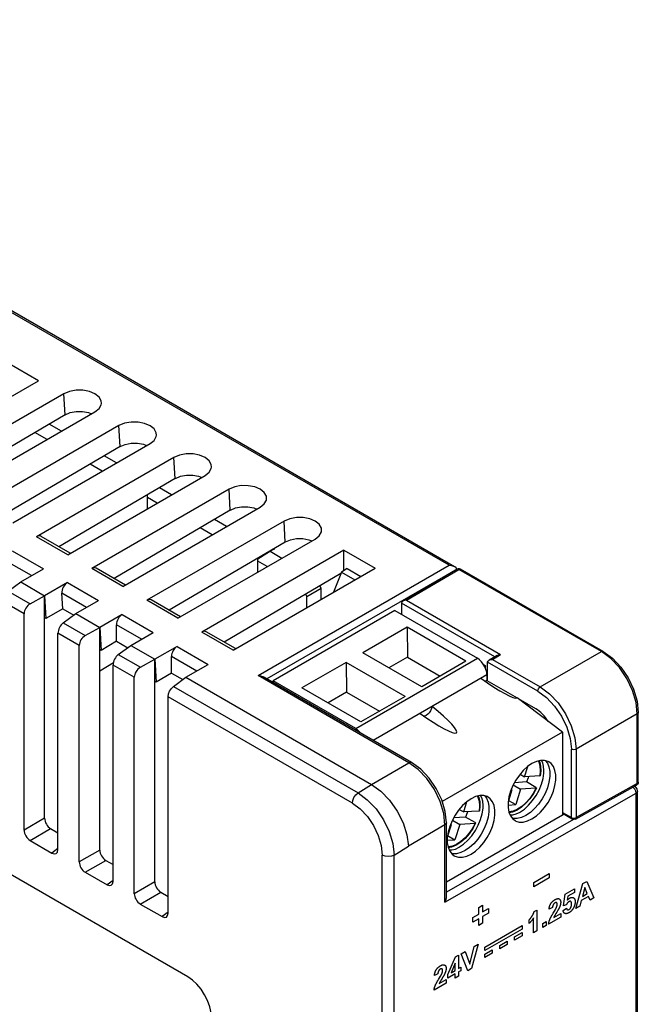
# Model space of a CAD drawing. Extents: x 953 to 1256, y 168 to 424.
# Tile 25 of 25: x 1220 to 1256, y 347 to 405. Entities that reach past the tile are written whole.
import ezdxf

# ---------------------------------------------------------------- set-up
doc = ezdxf.new("R2010")
doc.units = 0
doc.header["$LTSCALE"] = 0.5
doc.layers.get('0').update_dxf_attribs({"linetype": 'CONTINUOUS'})

msp = doc.modelspace()

# ---------------------------------------------------------------- linework, layer by layer
at = {"color": 7, "linetype": 'Continuous'}
for p, q in [((1244.982, 372.802), (1189.191, 405.012)), ((1189.341, 405.027), (1245.281, 372.731)), ((1220.728, 383.702), (1218.89, 384.763)), ((1212.691, 379.061), (1220.728, 383.702)), ((1222.213, 382.926), (1214.106, 378.245)), ((1222.286, 381.687), (1222.213, 382.926)), ((1222.286, 381.687), (1215.425, 377.652)), ((1215.944, 377.183), (1224.052, 381.865)), ((1225.466, 381.048), (1217.358, 376.367)), ((1222.072, 380.721), (1221.351, 381.138)), ((1225.539, 379.81), (1225.466, 381.048)), ((1221.223, 380.232), (1220.51, 380.643)), ((1225.539, 379.81), (1218.678, 375.774)), ((1219.197, 375.306), (1227.305, 379.987)), ((1225.325, 378.844), (1224.604, 379.26)), ((1228.719, 379.17), (1220.611, 374.489)), ((1224.476, 378.354), (1223.763, 378.765)), ((1228.791, 377.932), (1228.719, 379.17)), ((1222.449, 373.428), (1230.557, 378.109)), ((1228.791, 377.932), (1221.93, 373.896)), ((1231.972, 377.292), (1223.864, 372.611)), ((1227.163, 376.149), (1227.163, 376.974)), ((1228.577, 376.966), (1227.856, 377.382)), ((1232.044, 376.054), (1231.972, 377.292)), ((1227.729, 376.476), (1227.163, 376.802)), ((1232.044, 376.054), (1225.183, 372.019)), ((1225.702, 371.55), (1233.81, 376.231)), ((1235.224, 375.414), (1227.116, 370.733)), ((1231.83, 375.088), (1231.109, 375.504)), ((1235.297, 374.176), (1235.224, 375.414)), ((1230.982, 374.598), (1230.268, 375.009)), ((1222.449, 373.428), (1220.611, 374.489)), ((1222.596, 373.512), (1220.868, 374.51)), ((1235.297, 374.176), (1228.436, 370.141)), ((1228.955, 369.672), (1237.063, 374.353)), ((1219.173, 373.659), (1221.011, 372.597)), ((1238.76, 373.7), (1230.369, 368.855)), ((1234.583, 373.725), (1233.669, 373.169)), ((1235.083, 373.21), (1234.392, 373.609)), ((1238.76, 372.49), (1238.76, 373.7)), ((1238.76, 373.7), (1240.598, 372.638)), ((1220.304, 372.189), (1218.844, 373.032)), ((1233.669, 372.393), (1233.669, 373.169)), ((1234.234, 372.72), (1233.669, 373.046)), ((1233.69, 366.282), (1244.982, 372.802)), ((1219.668, 371.822), (1221.011, 372.597)), ((1225.702, 371.55), (1223.864, 372.611)), ((1225.849, 371.634), (1224.121, 372.632)), ((1238.576, 372.314), (1231.688, 368.263)), ((1232.208, 367.794), (1240.598, 372.638)), ((1245.407, 372.557), (1234.202, 366.088)), ((1238.61, 372.398), (1238.147, 371.223)), ((1238.954, 372.608), (1238.61, 372.398)), ((1238.61, 372.398), (1239.396, 371.944)), ((1238.954, 372.608), (1239.75, 372.148)), ((1245.448, 372.565), (1242.244, 370.683)), ((1242.444, 370.732), (1245.549, 372.556)), ((1245.407, 372.541), (1245.407, 372.557)), ((1245.513, 372.589), (1245.448, 372.565)), ((1253.963, 367.699), (1245.549, 372.556)), ((1254.063, 367.708), (1245.649, 372.566)), ((1218.927, 371.282), (1219.668, 371.822)), ((1219.668, 371.822), (1221.082, 371.005)), ((1222.426, 371.781), (1221.082, 371.005)), ((1222.426, 371.781), (1224.264, 370.72)), ((1229.532, 348.49), (1189.934, 371.352)), ((1218.927, 371.282), (1220.23, 370.529)), ((1222.151, 370.235), (1222.097, 371.154)), ((1223.557, 370.311), (1222.097, 371.154)), ((1236.495, 371.09), (1236.568, 370.964)), ((1236.568, 370.964), (1237.416, 371.454)), ((1237.416, 371.454), (1237.34, 371.587)), ((1237.416, 370.801), (1237.416, 371.454)), ((1219.872, 369.942), (1218.616, 370.667)), ((1220.23, 370.529), (1221.082, 371.005)), ((1221.082, 371.005), (1221.161, 369.653)), ((1221.082, 357.859), (1221.082, 371.005)), ((1222.921, 369.944), (1224.264, 370.72)), ((1228.955, 369.672), (1227.116, 370.733)), ((1229.101, 369.756), (1227.374, 370.754)), ((1236.568, 370.311), (1236.568, 370.964)), ((1242.162, 370.568), (1242.162, 369.891)), ((1247.662, 367.393), (1242.162, 370.568)), ((1242.444, 370.732), (1247.999, 367.524)), ((1219.872, 357.16), (1219.872, 369.942)), ((1222.151, 370.235), (1221.161, 369.653)), ((1222.151, 370.235), (1222.803, 369.858)), ((1222.18, 369.404), (1222.921, 369.944)), ((1222.921, 369.944), (1224.335, 369.127)), ((1225.654, 369.889), (1224.335, 369.127)), ((1225.654, 369.889), (1227.493, 368.828)), ((1241.758, 370.125), (1234.574, 365.977)), ((1241.758, 370.125), (1246.637, 367.308)), ((1221.161, 369.653), (1221.082, 369.699)), ((1222.18, 369.404), (1223.483, 368.652)), ((1221.868, 356.007), (1221.868, 368.789)), ((1223.124, 368.064), (1221.868, 368.789)), ((1223.483, 368.652), (1224.335, 369.127)), ((1224.335, 355.981), (1224.335, 369.127)), ((1224.335, 369.127), (1224.414, 367.775)), ((1225.325, 368.311), (1225.325, 369.293)), ((1226.811, 368.434), (1225.325, 369.293)), ((1226.173, 368.066), (1227.493, 368.828)), ((1232.208, 367.794), (1230.369, 368.855)), ((1232.354, 367.879), (1230.626, 368.876)), ((1242.485, 369.142), (1239.868, 367.631)), ((1242.485, 369.142), (1242.508, 367.374)), ((1245.966, 367.132), (1242.485, 369.142)), ((1225.325, 368.311), (1224.414, 367.775)), ((1225.325, 368.311), (1225.986, 367.929)), ((1223.124, 355.282), (1223.124, 368.064)), ((1224.414, 367.775), (1224.335, 367.821)), ((1225.433, 367.526), (1226.173, 368.066)), ((1226.173, 368.066), (1227.588, 367.249)), ((1228.907, 368.011), (1227.588, 367.249)), ((1228.907, 368.011), (1230.746, 366.95)), ((1243.35, 365.621), (1239.868, 367.631)), ((1250.349, 365.612), (1253.963, 367.699)), ((1254.512, 367.298), (1253.963, 367.699)), ((1224.335, 366.57), (1225.141, 367.051)), ((1225.433, 367.526), (1226.736, 366.774)), ((1226.736, 366.774), (1227.588, 367.249)), ((1227.588, 367.249), (1227.667, 365.897)), ((1227.588, 354.103), (1227.588, 367.249)), ((1228.577, 366.433), (1228.577, 367.415)), ((1230.064, 366.556), (1228.577, 367.415)), ((1238.893, 367.068), (1236.276, 365.557)), ((1238.893, 367.068), (1238.915, 365.301)), ((1242.374, 365.058), (1238.893, 367.068)), ((1239.453, 363.16), (1246.637, 367.308)), ((1242.508, 367.374), (1241.41, 366.741)), ((1242.508, 367.374), (1244.447, 366.255)), ((1245.966, 367.132), (1243.35, 365.621)), ((1247.246, 365.976), (1247.246, 367.077)), ((1250.208, 365.368), (1247.246, 367.077)), ((1247.799, 367.475), (1247.327, 367.192)), ((1247.527, 367.242), (1247.999, 367.524)), ((1247.527, 367.242), (1250.349, 365.612)), ((1225.121, 354.129), (1225.121, 366.911)), ((1226.377, 366.186), (1225.121, 366.911)), ((1228.577, 366.433), (1227.667, 365.897)), ((1228.578, 366.433), (1229.239, 366.051)), ((1229.426, 366.188), (1230.746, 366.95)), ((1247.003, 366.939), (1247.094, 366.886)), ((1247.118, 366.714), (1247.118, 366.834)), ((1247.169, 366.557), (1247.246, 366.512)), ((1226.377, 353.404), (1226.377, 366.186)), ((1227.667, 365.897), (1227.588, 365.943)), ((1228.685, 365.648), (1229.426, 366.188)), ((1229.426, 366.188), (1240.386, 359.86)), ((1242.599, 361.138), (1233.69, 366.282)), ((1242.749, 361.153), (1233.988, 366.211)), ((1234.574, 365.873), (1234.574, 365.977)), ((1239.453, 363.16), (1234.574, 365.977)), ((1247.203, 366.328), (1240.494, 362.455)), ((1247.203, 366.328), (1247.203, 366.002)), ((1247.203, 366.002), (1248.989, 364.971)), ((1228.685, 365.648), (1239.59, 359.352)), ((1239.758, 363.547), (1236.276, 365.557)), ((1238.915, 365.301), (1237.818, 364.667)), ((1238.915, 365.301), (1240.855, 364.181)), ((1228.374, 352.251), (1228.374, 365.033)), ((1239.256, 358.751), (1228.374, 365.033)), ((1242.374, 365.058), (1239.758, 363.547)), ((1251.658, 362.942), (1248.989, 364.971)), ((1250.091, 364.32), (1249.067, 364.911)), ((1256.143, 359.994), (1256.143, 364.106)), ((1256.084, 364.024), (1252.471, 361.938)), ((1256.084, 359.912), (1256.084, 364.024)), ((1251.658, 362.942), (1244.562, 358.845)), ((1251.658, 362.942), (1251.658, 358.036)), ((1252.188, 357.899), (1252.188, 361.938)), ((1252.471, 361.938), (1252.471, 357.899)), ((1240.386, 359.86), (1242.599, 361.138)), ((1243.148, 360.738), (1242.599, 361.138)), ((1249.422, 360.304), (1249.615, 360.918)), ((1250.356, 360.667), (1250.33, 360.361)), ((1249.53, 360.003), (1248.827, 359.959)), ((1249.156, 360.457), (1249.422, 360.304)), ((1250.33, 360.361), (1249.422, 360.304)), ((1250.095, 359.677), (1249.53, 360.003)), ((1256.127, 359.95), (1256.143, 359.994)), ((1239.59, 359.352), (1240.386, 359.86)), ((1248.675, 359.542), (1248.467, 358.882)), ((1248.675, 359.542), (1248.632, 359.539)), ((1248.641, 359.561), (1248.675, 359.542)), ((1248.755, 359.826), (1249.192, 359.574)), ((1249.192, 359.574), (1248.904, 358.662)), ((1250.1, 359.632), (1249.192, 359.574)), ((1250.095, 359.677), (1250.117, 359.661)), ((1252.427, 357.806), (1256.04, 359.819)), ((1256.084, 359.912), (1252.471, 357.899)), ((1255.931, 359.587), (1255.844, 359.683)), ((1255.988, 359.701), (1255.904, 359.743)), ((1255.992, 359.465), (1255.931, 359.587)), ((1256.072, 359.596), (1255.988, 359.701)), ((1256.013, 359.344), (1255.992, 359.465)), ((1256.094, 359.863), (1256.04, 359.819)), ((1256.101, 359.466), (1256.072, 359.596)), ((1256.084, 359.912), (1256.127, 359.95)), ((1256.101, 312.332), (1256.101, 359.466)), ((1244.721, 352.907), (1256.013, 359.344)), ((1245.83, 358.23), (1246.023, 358.844)), ((1248.476, 358.91), (1248.904, 358.662)), ((1256.013, 312.178), (1256.013, 359.344)), ((1245.564, 358.383), (1245.83, 358.23)), ((1246.738, 358.287), (1245.83, 358.23)), ((1246.764, 358.594), (1246.738, 358.287)), ((1248.453, 358.634), (1248.904, 358.662)), ((1248.453, 358.489), (1248.501, 358.221)), ((1221.082, 357.859), (1219.872, 357.16)), ((1251.658, 358.036), (1244.809, 354.082)), ((1252.323, 357.783), (1244.809, 353.499)), ((1245.163, 357.753), (1245.6, 357.5)), ((1245.938, 357.929), (1245.235, 357.885)), ((1246.503, 357.603), (1245.938, 357.929)), ((1248.516, 358.236), (1248.498, 358.237)), ((1248.71, 358.225), (1248.515, 358.189)), ((1249.156, 358.224), (1249.182, 358.24)), ((1251.649, 358.051), (1251.729, 358.096)), ((1251.658, 358.205), (1252.188, 357.899)), ((1252.229, 357.807), (1251.658, 358.137)), ((1252.292, 357.784), (1252.229, 357.807)), ((1252.358, 357.783), (1252.292, 357.784)), ((1252.329, 357.865), (1252.406, 357.874)), ((1252.427, 357.806), (1252.358, 357.783)), ((1252.406, 357.874), (1252.471, 357.899)), ((1220.224, 356.549), (1221.435, 357.248)), ((1221.435, 357.248), (1221.868, 356.997)), ((1244.721, 357.464), (1242.563, 356.218)), ((1244.721, 352.907), (1244.721, 357.464)), ((1244.809, 353.199), (1244.809, 357.586)), ((1245.083, 357.468), (1244.875, 356.808)), ((1245.083, 357.468), (1245.04, 357.465)), ((1245.049, 357.487), (1245.083, 357.468)), ((1245.6, 357.5), (1245.312, 356.588)), ((1246.508, 357.558), (1245.6, 357.5)), ((1246.503, 357.603), (1246.525, 357.587)), ((1220.224, 356.549), (1221.516, 355.803)), ((1244.861, 356.56), (1245.312, 356.588)), ((1244.883, 356.836), (1245.312, 356.588)), ((1221.868, 356.068), (1221.516, 355.803)), ((1224.335, 355.981), (1223.124, 355.282)), ((1241.73, 355.687), (1242.563, 356.218)), ((1244.861, 356.416), (1244.909, 356.147)), ((1244.924, 356.162), (1244.906, 356.163)), ((1245.118, 356.152), (1244.923, 356.115)), ((1245.564, 356.151), (1245.59, 356.166)), ((1223.477, 354.671), (1224.688, 355.37)), ((1224.688, 355.37), (1225.121, 355.119)), ((1241.023, 299.45), (1241.023, 355.685)), ((1241.73, 299.449), (1241.73, 355.687)), ((1223.477, 354.671), (1224.768, 353.925)), ((1225.121, 354.19), (1224.768, 353.925)), ((1227.588, 354.103), (1226.377, 353.404)), ((1226.73, 352.793), (1227.94, 353.492)), ((1227.94, 353.492), (1228.374, 353.242)), ((1226.73, 352.793), (1228.021, 352.047)), ((1228.374, 352.312), (1228.021, 352.047))]:
    msp.add_line(p, q, dxfattribs=at)
at = {"color": 1, "linetype": 'Continuous'}
for p, q in [((1249.968, 354.07), (1250.887, 354.601)), ((1250.887, 354.332), (1249.968, 353.801)), ((1250.887, 354.601), (1250.887, 354.332)), ((1249.968, 353.801), (1249.968, 354.07)), ((1251.828, 353.381), (1252.366, 353.691)), ((1252.366, 353.691), (1252.366, 353.472)), ((1252.458, 352.536), (1252.871, 353.999)), ((1252.982, 353.778), (1252.838, 353.24)), ((1252.871, 353.999), (1253.098, 354.13)), ((1253.128, 353.407), (1252.982, 353.778)), ((1253.098, 354.13), (1253.522, 353.151)), ((1251.724, 352.683), (1251.828, 353.381)), ((1251.983, 353.25), (1251.951, 353.023)), ((1252.366, 353.472), (1251.983, 353.25)), ((1253.196, 353.241), (1252.773, 352.996)), ((1252.838, 353.24), (1253.128, 353.407)), ((1253.29, 353.016), (1253.196, 353.241)), ((1253.522, 353.151), (1253.29, 353.016)), ((1246.72, 352.591), (1246.95, 352.724)), ((1246.72, 352.197), (1246.72, 352.591)), ((1246.95, 352.724), (1246.95, 352.329)), ((1246.95, 352.329), (1247.295, 352.529)), ((1247.295, 352.529), (1247.295, 352.256)), ((1249.993, 352.343), (1250.158, 352.438)), ((1250.158, 352.438), (1250.158, 351.208)), ((1251.073, 352.58), (1250.871, 352.487)), ((1251.145, 352.306), (1251.224, 352.438)), ((1251.224, 352.438), (1251.241, 352.467)), ((1251.241, 352.467), (1251.252, 352.486)), ((1251.7, 352.413), (1251.902, 352.555)), ((1251.889, 352.751), (1251.724, 352.683)), ((1252.685, 352.667), (1252.458, 352.536)), ((1252.773, 352.996), (1252.685, 352.667)), ((1246.376, 351.998), (1246.72, 352.197)), ((1246.376, 351.726), (1246.376, 351.998)), ((1246.72, 351.924), (1246.376, 351.726)), ((1246.72, 351.529), (1246.72, 351.924)), ((1247.295, 352.256), (1246.95, 352.057)), ((1246.95, 352.057), (1246.95, 351.662)), ((1249.691, 351.646), (1249.691, 351.859)), ((1249.954, 351.09), (1249.954, 351.975)), ((1251.559, 352.017), (1250.847, 351.606)), ((1251.066, 352.174), (1251.088, 352.212)), ((1251.088, 352.212), (1251.111, 352.25)), ((1251.111, 352.25), (1251.145, 352.306)), ((1251.156, 352.002), (1251.559, 352.235)), ((1251.235, 352.158), (1251.224, 352.139)), ((1251.28, 352.232), (1251.235, 352.158)), ((1251.328, 352.312), (1251.28, 352.232)), ((1251.354, 352.355), (1251.328, 352.312)), ((1251.372, 352.384), (1251.354, 352.355)), ((1251.389, 352.414), (1251.372, 352.384)), ((1251.559, 352.235), (1251.559, 352.017)), ((1246.95, 351.662), (1246.72, 351.529)), ((1247.073, 350.244), (1249.282, 351.519)), ((1249.282, 351.316), (1247.073, 350.04)), ((1249.282, 351.519), (1249.282, 351.316)), ((1250.505, 351.643), (1250.708, 351.761)), ((1250.505, 351.408), (1250.505, 351.643)), ((1250.708, 351.526), (1250.505, 351.408)), ((1250.708, 351.761), (1250.708, 351.526)), ((1248.84, 350.856), (1249.282, 351.111)), ((1249.282, 350.907), (1248.84, 350.652)), ((1248.84, 350.652), (1248.84, 350.856)), ((1249.282, 351.111), (1249.282, 350.907)), ((1250.158, 351.208), (1249.954, 351.09)), ((1246.191, 349.236), (1246.451, 350.293)), ((1246.678, 350.424), (1246.298, 348.98)), ((1246.451, 350.293), (1246.678, 350.424)), ((1247.073, 350.04), (1247.073, 350.244)), ((1247.957, 350.346), (1248.399, 350.602)), ((1248.399, 350.397), (1247.957, 350.142)), ((1247.957, 350.142), (1247.957, 350.346)), ((1248.399, 350.602), (1248.399, 350.397)), ((1244.895, 348.622), (1245.355, 349.665)), ((1245.355, 349.665), (1245.526, 349.764)), ((1245.526, 349.764), (1245.526, 348.987)), ((1245.69, 349.854), (1245.923, 349.988)), ((1246.069, 348.848), (1245.69, 349.854)), ((1245.923, 349.988), (1246.191, 349.236)), ((1247.073, 349.836), (1247.515, 350.091)), ((1247.515, 349.887), (1247.073, 349.632)), ((1247.073, 349.632), (1247.073, 349.836)), ((1247.515, 350.091), (1247.515, 349.887)), ((1245.329, 349.292), (1245.085, 348.732)), ((1245.329, 348.873), (1245.329, 349.292)), ((1245.526, 348.987), (1245.657, 349.063)), ((1245.657, 349.063), (1245.657, 348.856)), ((1246.298, 348.98), (1246.069, 348.848)), ((1244.306, 348.674), (1244.104, 348.58)), ((1244.344, 348.343), (1244.457, 348.532)), ((1244.457, 348.532), (1244.474, 348.56)), ((1244.474, 348.56), (1244.485, 348.579)), ((1244.552, 348.39), (1244.505, 348.312)), ((1244.601, 348.471), (1244.585, 348.444)), ((1244.617, 348.498), (1244.601, 348.471)), ((1245.329, 348.667), (1244.895, 348.416)), ((1244.895, 348.416), (1244.895, 348.622)), ((1245.085, 348.732), (1245.329, 348.873)), ((1245.329, 348.42), (1245.329, 348.667)), ((1245.526, 348.534), (1245.329, 348.42)), ((1245.657, 348.856), (1245.526, 348.78)), ((1245.526, 348.78), (1245.526, 348.534)), ((1244.792, 348.11), (1244.08, 347.699)), ((1244.299, 348.267), (1244.321, 348.305)), ((1244.321, 348.305), (1244.344, 348.343)), ((1244.389, 348.096), (1244.792, 348.328)), ((1244.474, 348.26), (1244.456, 348.231)), ((1244.505, 348.312), (1244.474, 348.26)), ((1244.792, 348.328), (1244.792, 348.11))]:
    msp.add_line(p, q, dxfattribs=at)
at = {"color": 7, "linetype": 'Continuous'}
for points in [[(1224.431, 382.358), (1224.417, 382.512), (1224.293, 382.734), (1224.055, 382.924), (1223.728, 383.062), (1223.345, 383.136), (1222.939, 383.137), (1222.547, 383.065), (1222.213, 382.926)], [(1224.052, 381.865), (1224.293, 382.056), (1224.417, 382.28), (1224.431, 382.358)], [(1222.296, 381.691), (1222.592, 381.818), (1222.949, 381.887), (1223.32, 381.889), (1223.673, 381.824), (1223.853, 381.75)], [(1227.684, 380.48), (1227.669, 380.634), (1227.546, 380.856), (1227.308, 381.046), (1226.981, 381.184), (1226.598, 381.258), (1226.192, 381.26), (1225.8, 381.188), (1225.466, 381.048)], [(1227.305, 379.987), (1227.545, 380.178), (1227.67, 380.402), (1227.684, 380.48)], [(1225.549, 379.814), (1225.845, 379.94), (1226.202, 380.009), (1226.572, 380.011), (1226.926, 379.946), (1227.105, 379.872)], [(1230.936, 378.602), (1230.922, 378.757), (1230.798, 378.978), (1230.561, 379.168), (1230.234, 379.307), (1229.85, 379.38), (1229.445, 379.382), (1229.053, 379.31), (1228.719, 379.17)], [(1230.557, 378.109), (1230.798, 378.301), (1230.923, 378.524), (1230.936, 378.602)], [(1228.802, 377.936), (1229.097, 378.062), (1229.455, 378.131), (1229.825, 378.133), (1230.178, 378.068), (1230.358, 377.994)], [(1234.189, 376.724), (1234.175, 376.879), (1234.051, 377.1), (1233.814, 377.29), (1233.486, 377.429), (1233.103, 377.502), (1232.697, 377.504), (1232.306, 377.432), (1231.972, 377.292)], [(1233.81, 376.231), (1234.051, 376.423), (1234.175, 376.647), (1234.189, 376.724)], [(1232.054, 376.058), (1232.35, 376.185), (1232.707, 376.253), (1233.078, 376.255), (1233.431, 376.19), (1233.611, 376.116)], [(1237.442, 374.846), (1237.428, 375.001), (1237.304, 375.222), (1237.066, 375.412), (1236.739, 375.551), (1236.356, 375.624), (1235.95, 375.626), (1235.558, 375.554), (1235.224, 375.414)], [(1237.063, 374.353), (1237.303, 374.545), (1237.428, 374.769), (1237.442, 374.846)], [(1235.307, 374.18), (1235.603, 374.307), (1235.96, 374.375), (1236.331, 374.377), (1236.684, 374.312), (1236.864, 374.238)], [(1244.982, 372.802), (1245.118, 372.789), (1245.236, 372.753), (1245.282, 372.73)], [(1245.282, 372.73), (1245.327, 372.7), (1245.386, 372.632), (1245.407, 372.557)], [(1245.549, 372.556), (1245.495, 372.574), (1245.448, 372.565)], [(1245.649, 372.566), (1245.58, 372.59), (1245.513, 372.589)], [(1245.649, 372.566), (1245.603, 372.575), (1245.549, 372.556)], [(1242.244, 370.683), (1242.184, 370.631), (1242.162, 370.568)], [(1242.444, 370.732), (1242.334, 370.718), (1242.244, 370.683)], [(1253.963, 367.699), (1254.017, 367.717), (1254.063, 367.708)], [(1254.063, 367.708), (1254.609, 367.31), (1255.11, 366.781), (1255.537, 366.156), (1255.864, 365.475), (1256.071, 364.777), (1256.143, 364.106)], [(1247.203, 366.328), (1247.188, 366.482), (1247.146, 366.645), (1247.079, 366.807), (1246.99, 366.962), (1246.883, 367.101), (1246.764, 367.218), (1246.637, 367.308)], [(1247.246, 367.077), (1247.268, 367.14), (1247.327, 367.192)], [(1247.327, 367.192), (1247.417, 367.229), (1247.527, 367.242)], [(1247.799, 367.475), (1247.89, 367.511), (1247.999, 367.524)], [(1256.084, 364.024), (1256.012, 364.7), (1255.8, 365.413), (1255.463, 366.115), (1255.023, 366.758), (1254.512, 367.298)], [(1247.037, 366.881), (1247.068, 366.891), (1247.094, 366.886)], [(1247.094, 366.886), (1247.112, 366.866), (1247.118, 366.834)], [(1233.69, 366.282), (1233.825, 366.269), (1233.943, 366.233), (1233.99, 366.21)], [(1247.203, 366.002), (1247.106, 365.961), (1247.084, 365.959)], [(1228.374, 365.033), (1228.397, 365.2), (1228.464, 365.374), (1228.565, 365.531), (1228.685, 365.648)], [(1250.208, 365.368), (1250.219, 365.436), (1250.249, 365.507), (1250.295, 365.569), (1250.349, 365.612)], [(1250.208, 365.368), (1250.722, 364.993), (1251.199, 364.488), (1251.608, 363.89), (1251.922, 363.236), (1252.12, 362.571), (1252.188, 361.938)], [(1250.349, 365.612), (1250.898, 365.212), (1251.41, 364.672), (1251.849, 364.029), (1252.186, 363.327), (1252.398, 362.614), (1252.471, 361.938)], [(1243.964, 364.458), (1243.93, 364.333), (1243.873, 364.209), (1243.797, 364.095), (1243.707, 363.999), (1243.611, 363.928)], [(1256.143, 364.106), (1256.127, 364.062), (1256.084, 364.024)], [(1243.611, 363.928), (1243.514, 363.887), (1243.492, 363.885)], [(1239.453, 363.16), (1239.579, 363.071), (1239.699, 362.953), (1239.753, 362.883)], [(1252.471, 361.938), (1252.406, 361.913), (1252.329, 361.904), (1252.253, 361.913), (1252.188, 361.938)], [(1242.599, 361.138), (1242.681, 361.166), (1242.749, 361.153)], [(1250.667, 361.254), (1250.774, 361.116), (1250.868, 360.89), (1250.916, 360.621), (1250.916, 360.32), (1250.868, 359.996), (1250.774, 359.66), (1250.636, 359.325), (1250.461, 359.001), (1250.252, 358.699), (1250.019, 358.43), (1249.768, 358.202), (1249.508, 358.024)], [(1250.861, 361.185), (1250.815, 361.21), (1250.609, 361.271), (1250.375, 361.271), (1250.123, 361.209), (1249.861, 361.086)], [(1249.861, 357.82), (1250.121, 357.998), (1250.372, 358.225), (1250.606, 358.495), (1250.813, 358.794), (1250.989, 359.119), (1251.127, 359.455), (1251.222, 359.792), (1251.27, 360.116), (1251.27, 360.417), (1251.222, 360.685), (1251.128, 360.912), (1250.991, 361.088), (1250.861, 361.185)], [(1250.232, 361.236), (1250.264, 361.183), (1250.334, 360.945), (1250.356, 360.667)], [(1250.284, 361.249), (1250.322, 361.163), (1250.374, 360.922), (1250.385, 360.654), (1250.356, 360.374)], [(1250.573, 360.649), (1250.573, 360.688), (1250.552, 360.933), (1250.497, 361.135), (1250.421, 361.271)], [(1244.809, 357.586), (1244.737, 358.257), (1244.531, 358.948), (1244.208, 359.62), (1243.788, 360.235), (1243.293, 360.757), (1242.749, 361.153)], [(1244.721, 357.464), (1244.648, 358.14), (1244.437, 358.853), (1244.099, 359.555), (1243.66, 360.198), (1243.148, 360.738)], [(1249.861, 361.086), (1249.602, 360.909), (1249.351, 360.681), (1249.117, 360.412), (1248.91, 360.112), (1248.734, 359.788)], [(1249.182, 358.24), (1249.415, 358.402), (1249.667, 358.63), (1249.901, 358.9), (1250.11, 359.203), (1250.286, 359.528), (1250.424, 359.865), (1250.519, 360.201), (1250.567, 360.526), (1250.573, 360.649)], [(1249.652, 360.318), (1249.63, 360.247), (1249.53, 360.003)], [(1250.33, 360.361), (1250.35, 360.366), (1250.356, 360.374)], [(1256.143, 359.994), (1256.131, 359.925), (1256.094, 359.863)], [(1240.386, 359.86), (1240.937, 359.461), (1241.454, 358.924), (1241.902, 358.286), (1242.251, 357.591), (1242.476, 356.886), (1242.563, 356.218)], [(1248.734, 359.788), (1248.596, 359.451), (1248.501, 359.115), (1248.453, 358.791), (1248.453, 358.489)], [(1250.1, 359.632), (1249.93, 359.317), (1249.728, 359.025), (1249.502, 358.768), (1249.258, 358.553), (1249.007, 358.389), (1248.757, 358.282), (1248.516, 358.236)], [(1250.125, 359.642), (1249.954, 359.321), (1249.745, 359.015), (1249.507, 358.743), (1249.249, 358.515), (1248.98, 358.34), (1248.71, 358.225)], [(1250.125, 359.642), (1250.12, 359.637), (1250.1, 359.632)], [(1250.117, 359.661), (1250.126, 359.647), (1250.125, 359.642)], [(1256.101, 359.466), (1256.078, 359.4), (1256.013, 359.344)], [(1256.04, 359.819), (1256.072, 359.855), (1256.084, 359.912)], [(1239.255, 358.751), (1239.279, 358.915), (1239.349, 359.082), (1239.457, 359.237), (1239.59, 359.352)], [(1239.59, 359.352), (1240.139, 358.952), (1240.653, 358.413), (1241.095, 357.772), (1241.436, 357.072), (1241.653, 356.36), (1241.73, 355.687)], [(1246.269, 359.012), (1246.01, 358.835), (1245.759, 358.607), (1245.525, 358.338), (1245.318, 358.038), (1245.142, 357.714)], [(1247.075, 359.18), (1247.182, 359.042), (1247.276, 358.816), (1247.324, 358.547), (1247.324, 358.246), (1247.276, 357.922), (1247.182, 357.587), (1247.044, 357.251), (1246.869, 356.927), (1246.66, 356.625), (1246.427, 356.356), (1246.176, 356.128), (1245.916, 355.951)], [(1247.269, 359.112), (1247.223, 359.136), (1247.016, 359.197), (1246.783, 359.197), (1246.531, 359.135), (1246.269, 359.012)], [(1246.269, 355.746), (1246.529, 355.924), (1246.78, 356.152), (1247.014, 356.421), (1247.221, 356.72), (1247.397, 357.045), (1247.535, 357.382), (1247.63, 357.718), (1247.678, 358.042), (1247.678, 358.343), (1247.63, 358.611), (1247.536, 358.838), (1247.399, 359.015), (1247.269, 359.112)], [(1246.64, 359.162), (1246.671, 359.11), (1246.742, 358.871), (1246.764, 358.594)], [(1246.692, 359.175), (1246.73, 359.089), (1246.782, 358.848), (1246.793, 358.58), (1246.764, 358.3)], [(1246.981, 358.575), (1246.981, 358.614), (1246.96, 358.859), (1246.905, 359.061), (1246.829, 359.197)], [(1239.256, 358.751), (1239.714, 358.416), (1240.14, 357.965), (1240.505, 357.43), (1240.786, 356.846), (1240.962, 356.252), (1241.023, 355.685)], [(1245.59, 356.166), (1245.823, 356.328), (1246.075, 356.556), (1246.309, 356.826), (1246.518, 357.129), (1246.694, 357.454), (1246.832, 357.791), (1246.927, 358.127), (1246.975, 358.452), (1246.981, 358.575)], [(1246.738, 358.287), (1246.758, 358.292), (1246.764, 358.3)], [(1245.142, 357.714), (1245.004, 357.377), (1244.909, 357.041), (1244.861, 356.717), (1244.861, 356.416)], [(1246.06, 358.245), (1246.038, 358.173), (1245.938, 357.929)], [(1248.501, 358.221), (1248.595, 357.995), (1248.732, 357.818), (1248.862, 357.721)], [(1248.568, 358.06), (1248.726, 358.063), (1248.931, 358.117), (1249.156, 358.224)], [(1249.508, 358.024), (1249.248, 357.902), (1248.997, 357.84), (1248.763, 357.839), (1248.702, 357.857)], [(1248.862, 357.721), (1248.908, 357.697), (1249.114, 357.635), (1249.348, 357.635), (1249.6, 357.698), (1249.861, 357.82)], [(1252.188, 357.899), (1252.253, 357.874), (1252.329, 357.865)], [(1252.229, 357.807), (1252.206, 357.829), (1252.188, 357.899)], [(1252.471, 357.899), (1252.459, 357.842), (1252.427, 357.806)], [(1244.809, 357.586), (1244.786, 357.52), (1244.721, 357.464)], [(1246.508, 357.558), (1246.338, 357.243), (1246.136, 356.951), (1245.91, 356.694), (1245.666, 356.479), (1245.415, 356.315), (1245.164, 356.208), (1244.924, 356.162)], [(1246.533, 357.568), (1246.362, 357.247), (1246.153, 356.941), (1245.915, 356.669), (1245.657, 356.441), (1245.388, 356.266), (1245.118, 356.152)], [(1246.533, 357.568), (1246.528, 357.563), (1246.508, 357.558)], [(1246.525, 357.587), (1246.534, 357.573), (1246.533, 357.568)], [(1244.909, 356.147), (1245.003, 355.921), (1245.14, 355.744), (1245.27, 355.647)], [(1244.976, 355.986), (1245.134, 355.989), (1245.338, 356.043), (1245.564, 356.151)], [(1245.916, 355.951), (1245.656, 355.828), (1245.405, 355.766), (1245.171, 355.765), (1245.11, 355.783)], [(1241.73, 355.687), (1241.57, 355.625), (1241.384, 355.602), (1241.19, 355.623), (1241.023, 355.687)], [(1245.27, 355.647), (1245.316, 355.623), (1245.522, 355.562), (1245.756, 355.561), (1246.008, 355.624), (1246.269, 355.746)], [(1244.721, 352.907), (1244.777, 353.03), (1244.806, 353.15), (1244.809, 353.201)], [(1230.946, 346.041), (1230.919, 346.375), (1230.839, 346.728), (1230.708, 347.086), (1230.532, 347.435), (1230.318, 347.762), (1230.073, 348.054), (1229.808, 348.3), (1229.532, 348.49)]]:
    msp.add_lwpolyline(points, dxfattribs=at)
at = {"color": 1, "linetype": 'Continuous'}
for points in [[(1250.871, 352.487), (1250.872, 352.502), (1250.874, 352.517), (1250.876, 352.532), (1250.878, 352.548), (1250.88, 352.564), (1250.883, 352.579), (1250.886, 352.595), (1250.89, 352.611), (1250.894, 352.627), (1250.898, 352.643), (1250.903, 352.659), (1250.908, 352.675), (1250.914, 352.691), (1250.92, 352.707), (1250.927, 352.723), (1250.934, 352.739), (1250.941, 352.755), (1250.949, 352.77), (1250.957, 352.786), (1250.966, 352.801), (1250.975, 352.816), (1250.985, 352.831), (1250.994, 352.845), (1251.004, 352.859), (1251.014, 352.872), (1251.025, 352.885), (1251.035, 352.898), (1251.046, 352.91), (1251.057, 352.922), (1251.069, 352.934), (1251.08, 352.945), (1251.092, 352.956), (1251.104, 352.967), (1251.116, 352.978), (1251.129, 352.988), (1251.142, 352.998), (1251.154, 353.008), (1251.168, 353.018), (1251.182, 353.027), (1251.195, 353.036), (1251.209, 353.045), (1251.223, 353.053), (1251.238, 353.061), (1251.253, 353.069), (1251.268, 353.076), (1251.282, 353.083), (1251.297, 353.09), (1251.311, 353.095), (1251.324, 353.099), (1251.337, 353.103), (1251.35, 353.107), (1251.363, 353.109), (1251.374, 353.111), (1251.384, 353.112), (1251.395, 353.113), (1251.405, 353.113), (1251.415, 353.113), (1251.425, 353.112), (1251.434, 353.11), (1251.444, 353.108), (1251.453, 353.105), (1251.461, 353.102), (1251.47, 353.098), (1251.478, 353.093), (1251.487, 353.087), (1251.494, 353.081), (1251.502, 353.074), (1251.509, 353.066), (1251.515, 353.058), (1251.522, 353.049), (1251.527, 353.039), (1251.533, 353.029), (1251.537, 353.019), (1251.542, 353.008), (1251.546, 352.996), (1251.549, 352.985), (1251.552, 352.972), (1251.554, 352.96), (1251.556, 352.947), (1251.558, 352.934), (1251.559, 352.92), (1251.559, 352.906), (1251.559, 352.894), (1251.559, 352.882), (1251.558, 352.869), (1251.557, 352.856)], [(1251.951, 353.023), (1251.961, 353.035), (1251.971, 353.046), (1251.981, 353.056), (1251.991, 353.067), (1252.002, 353.077), (1252.013, 353.086), (1252.023, 353.096), (1252.034, 353.105), (1252.045, 353.113), (1252.056, 353.121), (1252.067, 353.129), (1252.078, 353.136), (1252.09, 353.143), (1252.101, 353.15), (1252.113, 353.156), (1252.125, 353.162), (1252.136, 353.167), (1252.148, 353.171), (1252.159, 353.175), (1252.17, 353.179), (1252.182, 353.182), (1252.193, 353.184), (1252.204, 353.186), (1252.214, 353.187), (1252.225, 353.187), (1252.236, 353.187), (1252.246, 353.187), (1252.256, 353.185), (1252.266, 353.184), (1252.275, 353.181), (1252.284, 353.179), (1252.293, 353.175), (1252.302, 353.171), (1252.311, 353.167), (1252.319, 353.162), (1252.327, 353.156), (1252.335, 353.15), (1252.343, 353.143), (1252.35, 353.136), (1252.357, 353.128), (1252.363, 353.12), (1252.369, 353.111), (1252.375, 353.102), (1252.38, 353.093), (1252.385, 353.083), (1252.39, 353.072), (1252.394, 353.061), (1252.397, 353.05), (1252.4, 353.038), (1252.403, 353.026), (1252.406, 353.014), (1252.408, 353.001), (1252.409, 352.989), (1252.411, 352.975), (1252.412, 352.962), (1252.412, 352.949), (1252.413, 352.935), (1252.413, 352.921)], [(1251.103, 352.724), (1251.101, 352.72), (1251.099, 352.716), (1251.098, 352.712), (1251.096, 352.707), (1251.095, 352.703), (1251.093, 352.699), (1251.092, 352.694), (1251.091, 352.69), (1251.089, 352.686), (1251.088, 352.681), (1251.087, 352.677), (1251.086, 352.673), (1251.085, 352.668), (1251.084, 352.664), (1251.083, 352.66), (1251.082, 352.655), (1251.081, 352.651), (1251.081, 352.647), (1251.08, 352.643), (1251.079, 352.638), (1251.078, 352.634), (1251.078, 352.63), (1251.077, 352.626), (1251.077, 352.621), (1251.076, 352.617), (1251.076, 352.613), (1251.075, 352.609), (1251.075, 352.605), (1251.075, 352.601), (1251.074, 352.596), (1251.074, 352.592), (1251.074, 352.588), (1251.073, 352.584), (1251.073, 352.58)], [(1251.313, 352.604), (1251.317, 352.613), (1251.321, 352.623), (1251.325, 352.632), (1251.328, 352.642), (1251.332, 352.651), (1251.335, 352.661), (1251.338, 352.67), (1251.34, 352.68), (1251.343, 352.689), (1251.345, 352.699), (1251.347, 352.708), (1251.349, 352.718), (1251.351, 352.727), (1251.352, 352.736), (1251.353, 352.745), (1251.354, 352.754), (1251.355, 352.763), (1251.355, 352.772), (1251.355, 352.779), (1251.355, 352.786), (1251.355, 352.793), (1251.354, 352.799), (1251.354, 352.806), (1251.353, 352.812), (1251.351, 352.819), (1251.35, 352.825), (1251.348, 352.83), (1251.346, 352.836), (1251.344, 352.84), (1251.342, 352.845), (1251.34, 352.849), (1251.337, 352.853), (1251.335, 352.857), (1251.332, 352.86), (1251.329, 352.863), (1251.326, 352.866), (1251.322, 352.869), (1251.319, 352.871), (1251.315, 352.873), (1251.311, 352.875), (1251.307, 352.876), (1251.303, 352.877), (1251.299, 352.878), (1251.294, 352.879), (1251.29, 352.879), (1251.285, 352.879), (1251.28, 352.878), (1251.275, 352.878), (1251.27, 352.877), (1251.264, 352.876), (1251.259, 352.874), (1251.253, 352.872), (1251.247, 352.87), (1251.241, 352.867), (1251.235, 352.865), (1251.23, 352.862), (1251.224, 352.859), (1251.218, 352.855), (1251.212, 352.852), (1251.206, 352.848), (1251.2, 352.844), (1251.195, 352.84), (1251.189, 352.836), (1251.183, 352.831), (1251.177, 352.827), (1251.172, 352.822), (1251.166, 352.817), (1251.161, 352.811), (1251.156, 352.806), (1251.151, 352.801), (1251.146, 352.795), (1251.141, 352.79), (1251.137, 352.784), (1251.133, 352.778), (1251.128, 352.772), (1251.124, 352.765), (1251.12, 352.759), (1251.117, 352.753), (1251.114, 352.747), (1251.111, 352.741), (1251.108, 352.736), (1251.105, 352.73), (1251.103, 352.724)], [(1251.252, 352.486), (1251.258, 352.496), (1251.263, 352.506), (1251.269, 352.515), (1251.274, 352.525), (1251.279, 352.535), (1251.285, 352.544), (1251.29, 352.554), (1251.295, 352.564), (1251.299, 352.574), (1251.304, 352.584), (1251.309, 352.594), (1251.313, 352.604)], [(1251.452, 352.53), (1251.448, 352.522), (1251.444, 352.513), (1251.439, 352.504), (1251.435, 352.496), (1251.43, 352.487), (1251.422, 352.472), (1251.414, 352.458), (1251.405, 352.443), (1251.397, 352.428), (1251.389, 352.414)], [(1251.557, 352.856), (1251.556, 352.848), (1251.555, 352.839), (1251.554, 352.83), (1251.553, 352.822), (1251.551, 352.812), (1251.55, 352.803), (1251.548, 352.793), (1251.546, 352.783), (1251.544, 352.773), (1251.541, 352.763), (1251.539, 352.754), (1251.536, 352.744), (1251.534, 352.734), (1251.53, 352.723), (1251.527, 352.712), (1251.524, 352.702), (1251.52, 352.691), (1251.516, 352.68), (1251.513, 352.669), (1251.508, 352.659), (1251.504, 352.648), (1251.5, 352.637), (1251.496, 352.626), (1251.491, 352.616), (1251.487, 352.605), (1251.482, 352.594), (1251.477, 352.583), (1251.472, 352.573), (1251.467, 352.562), (1251.462, 352.552), (1251.457, 352.541), (1251.452, 352.53)], [(1252.413, 352.921), (1252.413, 352.905), (1252.412, 352.888), (1252.411, 352.872), (1252.409, 352.855), (1252.407, 352.837), (1252.405, 352.82), (1252.402, 352.803), (1252.398, 352.785), (1252.394, 352.767), (1252.389, 352.749), (1252.384, 352.732), (1252.379, 352.714), (1252.373, 352.696), (1252.367, 352.678), (1252.36, 352.661), (1252.353, 352.643), (1252.345, 352.625), (1252.337, 352.607), (1252.329, 352.59), (1252.32, 352.572), (1252.31, 352.555), (1252.301, 352.538), (1252.291, 352.521), (1252.28, 352.504), (1252.27, 352.488), (1252.259, 352.473), (1252.248, 352.458), (1252.237, 352.443), (1252.225, 352.429), (1252.214, 352.415), (1252.201, 352.401), (1252.189, 352.388), (1252.176, 352.375), (1252.163, 352.363), (1252.15, 352.351), (1252.137, 352.34), (1252.123, 352.329), (1252.108, 352.318), (1252.094, 352.307), (1252.079, 352.298), (1252.065, 352.288), (1252.05, 352.28), (1252.036, 352.272), (1252.022, 352.264), (1252.008, 352.257), (1251.994, 352.251), (1251.98, 352.245), (1251.967, 352.24), (1251.954, 352.236), (1251.942, 352.232), (1251.929, 352.228), (1251.917, 352.226), (1251.905, 352.224), (1251.894, 352.222), (1251.883, 352.221), (1251.871, 352.221), (1251.861, 352.221), (1251.85, 352.222), (1251.84, 352.224), (1251.83, 352.226), (1251.82, 352.229), (1251.81, 352.233), (1251.801, 352.237), (1251.792, 352.242), (1251.783, 352.248), (1251.775, 352.254), (1251.767, 352.261), (1251.759, 352.269), (1251.752, 352.278), (1251.746, 352.286), (1251.739, 352.296), (1251.733, 352.306), (1251.728, 352.316), (1251.723, 352.327), (1251.718, 352.338), (1251.714, 352.35), (1251.71, 352.362), (1251.707, 352.374), (1251.704, 352.387), (1251.702, 352.4), (1251.7, 352.413)], [(1252.2, 352.856), (1252.199, 352.863), (1252.198, 352.87), (1252.196, 352.876), (1252.195, 352.883), (1252.193, 352.889), (1252.191, 352.894), (1252.189, 352.899), (1252.187, 352.904), (1252.185, 352.909), (1252.182, 352.914), (1252.18, 352.918), (1252.177, 352.923), (1252.174, 352.927), (1252.171, 352.93), (1252.167, 352.934), (1252.164, 352.937), (1252.16, 352.94), (1252.156, 352.943), (1252.152, 352.945), (1252.148, 352.947), (1252.144, 352.949), (1252.139, 352.951), (1252.135, 352.952), (1252.13, 352.953), (1252.125, 352.953), (1252.12, 352.954), (1252.115, 352.954), (1252.11, 352.954), (1252.104, 352.953), (1252.099, 352.952), (1252.093, 352.951), (1252.087, 352.949), (1252.082, 352.947), (1252.076, 352.945), (1252.07, 352.943), (1252.064, 352.94), (1252.058, 352.937), (1252.052, 352.934), (1252.046, 352.931), (1252.04, 352.927), (1252.033, 352.923), (1252.026, 352.918), (1252.02, 352.913), (1252.013, 352.908), (1252.007, 352.903), (1252, 352.898), (1251.994, 352.892), (1251.988, 352.886), (1251.981, 352.88), (1251.975, 352.874), (1251.969, 352.867), (1251.963, 352.861), (1251.957, 352.854), (1251.951, 352.846), (1251.945, 352.839), (1251.94, 352.832), (1251.934, 352.824), (1251.929, 352.816), (1251.923, 352.808), (1251.918, 352.8), (1251.913, 352.792), (1251.908, 352.784), (1251.903, 352.776), (1251.898, 352.768), (1251.894, 352.759), (1251.889, 352.751)], [(1251.902, 352.555), (1251.903, 352.548), (1251.904, 352.541), (1251.906, 352.535), (1251.907, 352.528), (1251.909, 352.522), (1251.911, 352.516), (1251.913, 352.51), (1251.915, 352.504), (1251.918, 352.499), (1251.92, 352.494), (1251.923, 352.488), (1251.926, 352.484), (1251.929, 352.479), (1251.933, 352.475), (1251.937, 352.471), (1251.941, 352.467), (1251.945, 352.464), (1251.949, 352.461), (1251.954, 352.458), (1251.958, 352.456), (1251.963, 352.454), (1251.968, 352.453), (1251.974, 352.452), (1251.979, 352.451), (1251.985, 352.45), (1251.99, 352.45), (1251.996, 352.451), (1252.002, 352.451), (1252.008, 352.452), (1252.014, 352.453), (1252.02, 352.455), (1252.027, 352.457), (1252.033, 352.46), (1252.039, 352.462), (1252.046, 352.465), (1252.052, 352.469), (1252.058, 352.472), (1252.064, 352.476), (1252.07, 352.481), (1252.076, 352.485), (1252.082, 352.49), (1252.088, 352.495), (1252.094, 352.5), (1252.1, 352.506), (1252.105, 352.512), (1252.111, 352.518), (1252.116, 352.524), (1252.122, 352.531), (1252.127, 352.538), (1252.132, 352.545), (1252.137, 352.552), (1252.142, 352.56), (1252.147, 352.567), (1252.151, 352.575), (1252.156, 352.583), (1252.16, 352.591), (1252.164, 352.599), (1252.168, 352.608), (1252.171, 352.616), (1252.175, 352.625), (1252.178, 352.634), (1252.181, 352.642), (1252.184, 352.651), (1252.186, 352.659), (1252.189, 352.668), (1252.191, 352.676), (1252.193, 352.685), (1252.195, 352.694), (1252.197, 352.703), (1252.198, 352.712), (1252.199, 352.721), (1252.2, 352.73), (1252.201, 352.739), (1252.202, 352.75), (1252.203, 352.762), (1252.204, 352.774), (1252.204, 352.785), (1252.204, 352.796), (1252.204, 352.807), (1252.204, 352.817), (1252.203, 352.828), (1252.202, 352.838), (1252.201, 352.848), (1252.2, 352.856)], [(1249.691, 351.859), (1249.701, 351.868), (1249.711, 351.878), (1249.72, 351.887), (1249.729, 351.897), (1249.739, 351.908), (1249.748, 351.918), (1249.757, 351.929), (1249.766, 351.939), (1249.775, 351.95), (1249.786, 351.965), (1249.798, 351.98), (1249.809, 351.995), (1249.821, 352.01), (1249.832, 352.026), (1249.843, 352.041), (1249.854, 352.057), (1249.864, 352.073), (1249.872, 352.085), (1249.88, 352.097), (1249.888, 352.109), (1249.895, 352.121), (1249.903, 352.133), (1249.91, 352.146), (1249.917, 352.158), (1249.924, 352.171), (1249.931, 352.184), (1249.937, 352.196), (1249.943, 352.209), (1249.949, 352.221), (1249.954, 352.233), (1249.959, 352.245), (1249.964, 352.257), (1249.969, 352.27), (1249.974, 352.282), (1249.978, 352.294), (1249.982, 352.306), (1249.986, 352.318), (1249.989, 352.33), (1249.993, 352.343)], [(1249.954, 351.975), (1249.945, 351.96), (1249.936, 351.946), (1249.927, 351.931), (1249.917, 351.917), (1249.908, 351.903), (1249.898, 351.888), (1249.888, 351.874), (1249.878, 351.86), (1249.868, 351.846), (1249.857, 351.833), (1249.847, 351.819), (1249.836, 351.806), (1249.826, 351.792), (1249.815, 351.779), (1249.804, 351.766), (1249.793, 351.753), (1249.782, 351.741), (1249.771, 351.728), (1249.76, 351.716), (1249.749, 351.704), (1249.737, 351.692), (1249.726, 351.68), (1249.715, 351.668), (1249.703, 351.657), (1249.691, 351.646)], [(1250.847, 351.606), (1250.848, 351.616), (1250.849, 351.627), (1250.85, 351.637), (1250.852, 351.648), (1250.853, 351.659), (1250.855, 351.67), (1250.857, 351.68), (1250.859, 351.691), (1250.861, 351.702), (1250.864, 351.713), (1250.866, 351.724), (1250.869, 351.735), (1250.872, 351.747), (1250.875, 351.758), (1250.878, 351.769), (1250.881, 351.78), (1250.885, 351.791), (1250.888, 351.802), (1250.892, 351.814), (1250.896, 351.825), (1250.9, 351.836), (1250.904, 351.847), (1250.908, 351.858), (1250.912, 351.869), (1250.916, 351.88)], [(1250.916, 351.88), (1250.921, 351.892), (1250.926, 351.904), (1250.931, 351.915), (1250.936, 351.927), (1250.941, 351.938), (1250.947, 351.95), (1250.952, 351.961), (1250.962, 351.981), (1250.972, 352), (1250.981, 352.02), (1250.992, 352.039), (1251.002, 352.059), (1251.012, 352.078), (1251.023, 352.097), (1251.033, 352.116), (1251.044, 352.136), (1251.055, 352.155), (1251.066, 352.174)], [(1251.224, 352.139), (1251.218, 352.129), (1251.213, 352.12), (1251.207, 352.11), (1251.202, 352.101), (1251.197, 352.091), (1251.192, 352.082), (1251.187, 352.073), (1251.183, 352.064), (1251.178, 352.054), (1251.174, 352.045), (1251.17, 352.036), (1251.166, 352.028), (1251.163, 352.019), (1251.159, 352.011), (1251.156, 352.002)], [(1244.104, 348.58), (1244.105, 348.595), (1244.107, 348.61), (1244.109, 348.626), (1244.111, 348.641), (1244.113, 348.657), (1244.116, 348.672), (1244.119, 348.688), (1244.123, 348.704), (1244.127, 348.72), (1244.131, 348.736), (1244.136, 348.752), (1244.141, 348.768), (1244.147, 348.784), (1244.153, 348.8), (1244.16, 348.816), (1244.167, 348.832), (1244.174, 348.848), (1244.182, 348.864), (1244.19, 348.879), (1244.199, 348.894), (1244.208, 348.909), (1244.218, 348.924), (1244.227, 348.938), (1244.237, 348.952), (1244.247, 348.965), (1244.258, 348.978), (1244.269, 348.991), (1244.279, 349.003), (1244.291, 349.015), (1244.302, 349.027), (1244.313, 349.038), (1244.325, 349.049), (1244.337, 349.06), (1244.35, 349.071), (1244.362, 349.082), (1244.375, 349.092), (1244.388, 349.101), (1244.401, 349.111), (1244.415, 349.12), (1244.429, 349.129), (1244.443, 349.138), (1244.456, 349.146), (1244.471, 349.155), (1244.486, 349.162), (1244.501, 349.17), (1244.516, 349.177), (1244.53, 349.183), (1244.544, 349.188), (1244.557, 349.193), (1244.57, 349.197), (1244.583, 349.2), (1244.596, 349.202), (1244.608, 349.204), (1244.619, 349.205), (1244.631, 349.206), (1244.642, 349.206), (1244.653, 349.205), (1244.663, 349.203), (1244.674, 349.201), (1244.684, 349.198), (1244.693, 349.195), (1244.703, 349.191), (1244.711, 349.186), (1244.719, 349.181), (1244.727, 349.176), (1244.735, 349.169), (1244.742, 349.162), (1244.748, 349.155), (1244.754, 349.147), (1244.76, 349.139), (1244.765, 349.13), (1244.77, 349.12), (1244.774, 349.11), (1244.778, 349.099), (1244.782, 349.088), (1244.784, 349.076), (1244.787, 349.064), (1244.789, 349.052), (1244.79, 349.039), (1244.791, 349.026), (1244.792, 349.013), (1244.792, 348.999), (1244.792, 348.983), (1244.792, 348.966), (1244.79, 348.949)], [(1244.546, 348.697), (1244.55, 348.706), (1244.554, 348.716), (1244.558, 348.725), (1244.561, 348.735), (1244.565, 348.744), (1244.568, 348.754), (1244.571, 348.763), (1244.574, 348.773), (1244.576, 348.783), (1244.578, 348.792), (1244.581, 348.801), (1244.582, 348.811), (1244.584, 348.82), (1244.585, 348.829), (1244.587, 348.838), (1244.587, 348.847), (1244.588, 348.856), (1244.588, 348.865), (1244.588, 348.872), (1244.588, 348.879), (1244.588, 348.886), (1244.587, 348.893), (1244.587, 348.899), (1244.586, 348.905), (1244.584, 348.912), (1244.583, 348.918), (1244.581, 348.923), (1244.579, 348.929), (1244.577, 348.934), (1244.575, 348.938), (1244.573, 348.942), (1244.571, 348.946), (1244.568, 348.95), (1244.565, 348.953), (1244.562, 348.957), (1244.559, 348.959), (1244.555, 348.962), (1244.552, 348.964), (1244.548, 348.966), (1244.544, 348.968), (1244.54, 348.969), (1244.536, 348.971), (1244.532, 348.971), (1244.527, 348.972), (1244.523, 348.972), (1244.518, 348.972), (1244.513, 348.972), (1244.508, 348.971), (1244.503, 348.97), (1244.497, 348.969), (1244.492, 348.967), (1244.486, 348.965), (1244.48, 348.963), (1244.474, 348.96), (1244.468, 348.958), (1244.463, 348.955), (1244.457, 348.952), (1244.451, 348.948), (1244.445, 348.945), (1244.439, 348.941), (1244.433, 348.937), (1244.428, 348.933), (1244.422, 348.929), (1244.416, 348.925), (1244.411, 348.92), (1244.405, 348.915), (1244.399, 348.91), (1244.394, 348.904), (1244.389, 348.899), (1244.384, 348.894), (1244.379, 348.888), (1244.375, 348.883), (1244.37, 348.877), (1244.366, 348.871), (1244.361, 348.865), (1244.357, 348.859), (1244.353, 348.852), (1244.35, 348.846), (1244.347, 348.84), (1244.344, 348.835), (1244.341, 348.829), (1244.338, 348.823), (1244.336, 348.818)], [(1244.79, 348.949), (1244.789, 348.941), (1244.789, 348.932), (1244.787, 348.924), (1244.786, 348.915), (1244.785, 348.905), (1244.783, 348.896), (1244.781, 348.886), (1244.779, 348.876), (1244.777, 348.866), (1244.775, 348.857), (1244.772, 348.847), (1244.769, 348.837), (1244.767, 348.827), (1244.763, 348.816), (1244.76, 348.804), (1244.756, 348.793), (1244.752, 348.782), (1244.748, 348.77), (1244.744, 348.759), (1244.74, 348.747), (1244.736, 348.736), (1244.731, 348.725), (1244.726, 348.713), (1244.722, 348.702), (1244.717, 348.691), (1244.712, 348.679), (1244.707, 348.668), (1244.701, 348.657), (1244.696, 348.646), (1244.691, 348.635)], [(1244.336, 348.818), (1244.334, 348.813), (1244.332, 348.809), (1244.331, 348.805), (1244.329, 348.801), (1244.328, 348.796), (1244.326, 348.792), (1244.325, 348.788), (1244.324, 348.783), (1244.322, 348.779), (1244.321, 348.775), (1244.32, 348.77), (1244.319, 348.766), (1244.318, 348.762), (1244.317, 348.757), (1244.316, 348.753), (1244.315, 348.749), (1244.314, 348.744), (1244.314, 348.74), (1244.313, 348.736), (1244.312, 348.731), (1244.312, 348.727), (1244.311, 348.723), (1244.31, 348.719), (1244.31, 348.714), (1244.309, 348.71), (1244.309, 348.706), (1244.308, 348.702), (1244.308, 348.698), (1244.308, 348.694), (1244.307, 348.69), (1244.307, 348.686), (1244.307, 348.682), (1244.306, 348.678), (1244.306, 348.674)], [(1244.485, 348.579), (1244.491, 348.589), (1244.497, 348.599), (1244.502, 348.608), (1244.507, 348.618), (1244.513, 348.628), (1244.518, 348.638), (1244.523, 348.647), (1244.528, 348.657), (1244.533, 348.667), (1244.537, 348.677), (1244.542, 348.687), (1244.546, 348.697)], [(1244.585, 348.444), (1244.56, 348.404), (1244.552, 348.39)], [(1244.691, 348.635), (1244.681, 348.615), (1244.677, 348.606), (1244.672, 348.598), (1244.668, 348.589), (1244.663, 348.581), (1244.656, 348.567), (1244.648, 348.553), (1244.641, 348.539), (1244.633, 348.526), (1244.625, 348.512), (1244.617, 348.498)], [(1244.08, 347.699), (1244.081, 347.709), (1244.082, 347.72), (1244.083, 347.73), (1244.085, 347.741), (1244.086, 347.752), (1244.088, 347.763), (1244.09, 347.774), (1244.092, 347.784), (1244.095, 347.795), (1244.097, 347.806), (1244.099, 347.817), (1244.102, 347.829), (1244.105, 347.84), (1244.108, 347.851), (1244.111, 347.862), (1244.114, 347.873), (1244.118, 347.884), (1244.121, 347.896), (1244.125, 347.907), (1244.129, 347.918), (1244.133, 347.929), (1244.137, 347.94), (1244.141, 347.951), (1244.145, 347.962), (1244.149, 347.973)], [(1244.149, 347.973), (1244.154, 347.985), (1244.159, 347.997), (1244.164, 348.008), (1244.169, 348.02), (1244.174, 348.031), (1244.18, 348.043), (1244.185, 348.054), (1244.195, 348.074), (1244.205, 348.093), (1244.215, 348.113), (1244.225, 348.132), (1244.235, 348.152), (1244.245, 348.171), (1244.256, 348.19), (1244.267, 348.21), (1244.277, 348.229), (1244.288, 348.248), (1244.299, 348.267)], [(1244.456, 348.231), (1244.448, 348.216), (1244.443, 348.208), (1244.439, 348.2), (1244.435, 348.192), (1244.43, 348.185), (1244.426, 348.177), (1244.422, 348.169), (1244.418, 348.161), (1244.415, 348.154), (1244.411, 348.146), (1244.407, 348.138), (1244.404, 348.131), (1244.401, 348.124), (1244.398, 348.117), (1244.395, 348.11), (1244.392, 348.103), (1244.389, 348.096)]]:
    msp.add_lwpolyline(points, dxfattribs=at)
at = {"color": 7, "linetype": 'Continuous'}
for centre, major_axis, ratio, start_param, end_param in [((1220.636, 374.067), (0.222, 0.449), 0.616102, -0.039549, 0.74525), ((1234.58, 373.968), (0.148, 0.261), 0.572292, -2.343042, -1.871279), ((1223.888, 372.189), (0.222, 0.449), 0.616102, -0.039549, 0.74525), ((1222.45, 371.358), (0.222, 0.449), 0.616102, 0.74525, 2.316047), ((1220.25, 370.132), (0.278, 0.416), 0.616104, 0.877879, 2.396316), ((1227.141, 370.311), (0.222, 0.449), 0.616102, -0.039549, 0.74525), ((1225.679, 369.467), (0.222, 0.449), 0.616102, 0.74525, 2.246234), ((1222.197, 369.007), (0.225, 0.447), 0.535753, 0.80739, 2.325826), ((1230.394, 368.433), (0.222, 0.449), 0.616102, -0.039549, 0.74525), ((1223.503, 368.254), (0.278, 0.416), 0.616104, 0.877879, 2.396316), ((1228.932, 367.589), (0.222, 0.449), 0.616102, 0.74525, 2.246234), ((1225.45, 367.13), (0.225, 0.447), 0.535753, 0.80739, 2.325826), ((1226.755, 366.376), (0.278, 0.416), 0.616104, 0.877879, 2.396316), ((1246.7, 366.71), (2.305, -1.725), 0.133824, 4.876418, 6.2259), ((1243.108, 364.636), (2.305, -1.725), 0.133824, 4.876418, 7.575381), ((1250.091, 363.014), (-0.8, 1.386), 0.577401, -1.493121, -0.785428), ((1221.437, 357.656), (-0.25, 0.433), 0.580173, 0.78784, 2.35377), ((1220.226, 356.957), (-0.25, 0.433), 0.580173, 0.78784, 2.35377), ((1221.514, 356.214), (-0.251, 0.435), 0.574554, -3.924549, -2.358619), ((1224.689, 355.778), (-0.25, 0.433), 0.580173, 0.78784, 2.35377), ((1223.479, 355.079), (-0.25, 0.433), 0.580173, 0.78784, 2.35377), ((1224.767, 354.336), (-0.251, 0.435), 0.574554, -3.924549, -2.358619), ((1227.942, 353.9), (-0.25, 0.433), 0.580173, 0.78784, 2.35377), ((1226.731, 353.201), (-0.25, 0.433), 0.580173, 0.78784, 2.35377), ((1228.019, 352.458), (-0.251, 0.435), 0.574554, -3.924549, -2.358619)]:
    msp.add_ellipse(centre, major_axis=major_axis, ratio=ratio, start_param=start_param, end_param=end_param, dxfattribs=at)

doc.saveas('drawing.dxf')
